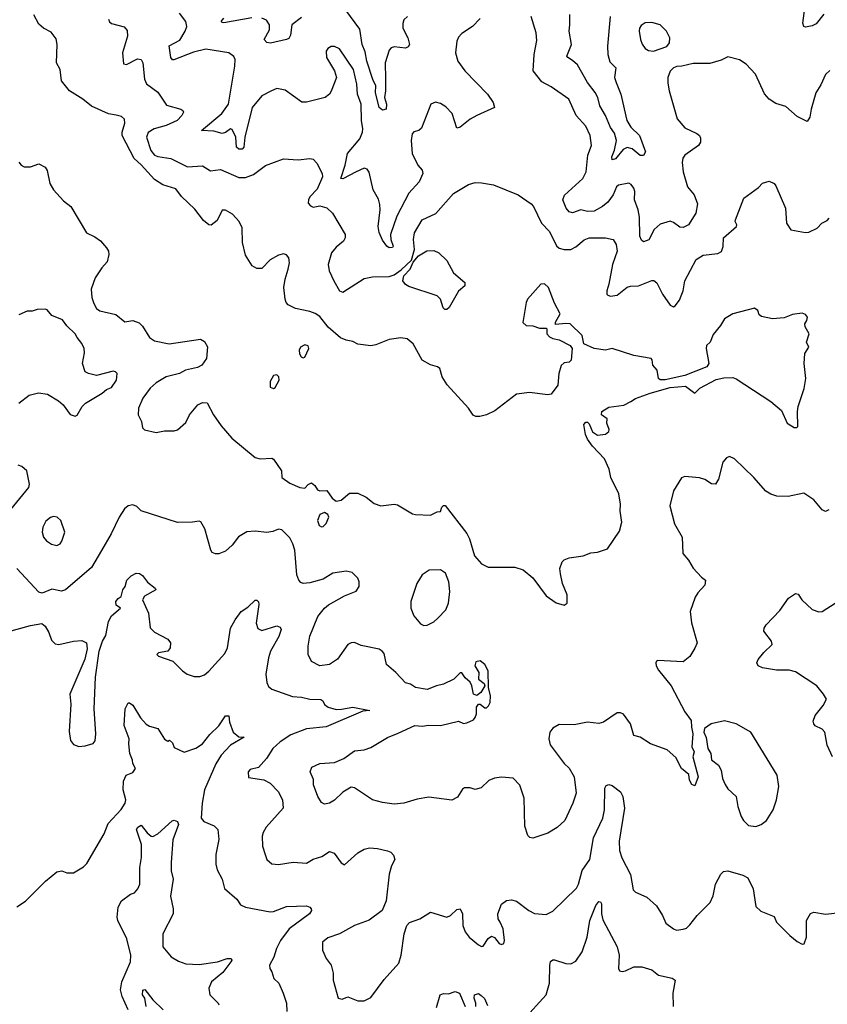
# Model space of a CAD drawing. Extents: x 2133461 to 2293071, y 753526 to 916327.
# Tile 214 of 256: x 2180820 to 2185707, y 847568 to 853525. Entities that reach past the tile are written whole.
import ezdxf

# ---------------------------------------------------------------- set-up
doc = ezdxf.new("R2010")
doc.units = 0

msp = doc.modelspace()

# ---------------------------------------------------------------- linework, layer by layer
at = {"layer": '0CON10XD'}
for points in [[(2183165.8, 853545), (2183144.2, 853525), (2183137.3, 853502.7), (2183138.9, 853475), (2183167.8, 853415), (2183177.5, 853375), (2183169.6, 853360.4), (2183155, 853352.5), (2183085, 853360.4), (2183067.1, 853355), (2183055, 853341.9), (2183032.1, 853265), (2183032.2, 853167.8), (2183033.3, 853095), (2183027.6, 853055), (2183038.7, 853015), (2183037.9, 852985), (2183015, 852977.8), (2182995.4, 852995), (2182973.4, 853085), (2182975.5, 853125), (2182956.5, 853163.5), (2182920.5, 853275), (2182910.8, 853330.8), (2182891.2, 853375), (2182878.2, 853468.2), (2182793.5, 853583.5)], [(2185685, 853558.8), (2185639, 853501), (2185615, 853488.1), (2185575, 853479.2), (2185564.2, 853485), (2185558, 853505), (2185574.5, 853625)], [(2184115, 849983.3), (2184132.5, 849995), (2184133.3, 850045), (2184103.8, 850115), (2184091.7, 850171.7), (2184087.5, 850205), (2184102.5, 850245), (2184115, 850257.5), (2184145, 850270), (2184228.3, 850281.7), (2184275, 850300), (2184316.1, 850303.9), (2184376.1, 850323.9), (2184450, 850430), (2184464, 850485), (2184452.7, 850552.7), (2184456, 850595), (2184445.8, 850655.8), (2184395.8, 850755.8), (2184385.7, 850805), (2184359.3, 850869.3), (2184286.7, 850945), (2184255, 850986.7), (2184242.9, 851015), (2184233.6, 851076.4), (2184245, 851090), (2184255, 851090), (2184265, 851080), (2184285, 851032.5), (2184315, 851011.2), (2184365, 851018), (2184385, 851033.8), (2184387.5, 851045), (2184373.3, 851085), (2184375, 851110), (2184340, 851135), (2184342.5, 851155), (2184385, 851181.2), (2184475, 851193.8), (2184516.7, 851215), (2184545, 851233.8), (2184634.5, 851265.5), (2184755, 851299.1), (2184847.9, 851307.9), (2184905, 851266.7), (2184935, 851296.7), (2185035, 851348.8), (2185081.1, 851358.9), (2185135, 851360), (2185155, 851352.5), (2185365, 851215.8), (2185430.3, 851160.3), (2185464.1, 851084.1), (2185505, 851057.5), (2185521.7, 851058.3), (2185527.5, 851065), (2185526.2, 851155), (2185531.2, 851185), (2185565.7, 851294.3), (2185577.5, 851355), (2185565.8, 851445), (2185570, 851505), (2185593.8, 851545), (2185581.2, 851575), (2185597.5, 851625), (2185572.5, 851667.5), (2185570, 851685), (2185583.3, 851705), (2185586.7, 851725), (2185575, 851742.5), (2185555, 851748.8), (2185495, 851741.4), (2185445, 851721.4), (2185375, 851715.8), (2185309.3, 851729.3), (2185295, 851740), (2185286.4, 851766.4), (2185265, 851780), (2185135, 851745.8), (2185084, 851715), (2185060.8, 851675), (2185015, 851620), (2184997.1, 851575), (2184976.4, 851553.6), (2184973.3, 851535), (2184988.8, 851445), (2184976.7, 851425), (2184845, 851371.9), (2184725, 851345.7), (2184695, 851346.2), (2184684.2, 851354.2), (2184676.2, 851405), (2184650, 851435), (2184646.7, 851466.7), (2184640, 851475), (2184535, 851494.3), (2184405, 851536), (2184365, 851526.2), (2184296.1, 851536.1), (2184232.5, 851565), (2184222.5, 851615), (2184150, 851685), (2184125, 851688.2), (2184062.2, 851682.2), (2184061.4, 851695), (2184090.8, 851745), (2184055, 851810), (2184020, 851905), (2183995, 851926.7), (2183972.5, 851925), (2183893.3, 851835), (2183883.3, 851815), (2183863.4, 851693.4), (2183885, 851675.7), (2183925, 851672.5), (2183965, 851660), (2184005, 851660), (2184010, 851655), (2184009.2, 851625), (2184025, 851605.8), (2184045, 851595.8), (2184085, 851588.8), (2184150, 851555), (2184162.5, 851535), (2184156.7, 851465), (2184145, 851453.8), (2184115, 851450), (2184095.9, 851434.1), (2184081.2, 851385), (2184076.7, 851315), (2184035, 851260), (2184015, 851256.2), (2183905, 851269.2), (2183825, 851258.8), (2183695, 851158.8), (2183644.2, 851134.2), (2183604.3, 851124.3), (2183580, 851125), (2183563, 851133), (2183535.6, 851175.6), (2183405.9, 851315.9), (2183376.7, 851365), (2183362.5, 851415), (2183347.5, 851425), (2183305, 851436.9), (2183254.5, 851464.5), (2183200.8, 851565), (2183165, 851594), (2183125, 851600), (2183055, 851590), (2182975, 851557.5), (2182945, 851551.4), (2182865, 851561.4), (2182835, 851578.6), (2182795, 851585.8), (2182760.2, 851600.2), (2182685.3, 851665.3), (2182635, 851728.9), (2182607.9, 851747.9), (2182575, 851760.4), (2182487.9, 851777.9), (2182445, 851800.8), (2182432.5, 851815), (2182426, 851835), (2182418.8, 851905), (2182426, 851955), (2182444, 852015), (2182452, 852055), (2182448.8, 852085), (2182435, 852103.3), (2182415, 852108.8), (2182385, 852100), (2182335, 852073.3), (2182285, 852020), (2182255, 852020), (2182226.4, 852036.4), (2182185, 852100), (2182168.3, 852178.3), (2182165.9, 852265.9), (2182146.7, 852305), (2182107.9, 852347.9), (2182065, 852373.3), (2182045, 852373.3), (2182015, 852310), (2181978.3, 852281.7), (2181965, 852283.3), (2181930.9, 852310.9), (2181879.8, 852379.8), (2181798, 852455), (2181765, 852501.2), (2181685, 852526.2), (2181635, 852558.2), (2181555, 852648.1), (2181512.7, 852685), (2181440.3, 852825), (2181439.5, 852845), (2181455, 852900), (2181453, 852923), (2181435, 852939.2), (2181403.1, 852946.9), (2181356.8, 852956.8), (2181255, 853001.9), (2181201.4, 853045), (2181120, 853095), (2181072, 853155), (2181064.2, 853225), (2181042.9, 853265), (2181045.6, 853375), (2181039.7, 853409.7), (2181010.3, 853450.3), (2180964.3, 853474.3), (2180935, 853498.8), (2180906, 853555)], [(2181357.7, 853527.7), (2181362.7, 853512.7), (2181375, 853503.3), (2181451.7, 853481.7), (2181470.5, 853460.5), (2181471.9, 853425), (2181440.7, 853325), (2181447.9, 853257.9), (2181465, 853254.5), (2181532.4, 853287.6), (2181555, 853284), (2181565.4, 853265.4), (2181574.7, 853164.7), (2181587.2, 853137.2), (2181655, 853087.5), (2181707.4, 853007.4), (2181794.1, 852984.1), (2181807.5, 852975), (2181810, 852965), (2181801.2, 852945), (2181772, 852915), (2181705.7, 852884.3), (2181632.9, 852865), (2181597.5, 852842.5), (2181586.7, 852815), (2181613.1, 852733.1), (2181635, 852706.2), (2181655, 852698.2), (2181735, 852686.4), (2181835, 852634.4), (2181925, 852642), (2181975, 852611.9), (2182035, 852619.1), (2182145, 852570.9), (2182185, 852570.9), (2182235, 852588.6), (2182307.7, 852642.3), (2182415, 852683.5), (2182505, 852676.5), (2182575, 852685.5), (2182595, 852681.9), (2182617.8, 852657.8), (2182650, 852595), (2182652, 852575), (2182620.1, 852499.9), (2182575, 852454.4), (2182566.2, 852435), (2182565.5, 852415.5), (2182578.7, 852398.7), (2182595, 852391.4), (2182635, 852399.2), (2182677.6, 852387.6), (2182713.1, 852355), (2182789.2, 852225), (2182790, 852205), (2182779.2, 852185), (2182735, 852149.2), (2182707.1, 852115), (2182685.6, 852045), (2182692.5, 852005), (2182720, 851945), (2182755.7, 851885.7), (2182775, 851877.5), (2182905, 851960), (2182955, 851970), (2183055, 851971.4), (2183085, 851981.9), (2183128.2, 852011.8), (2183189.6, 852070.4), (2183209, 852135), (2183203.1, 852195), (2183208.8, 852235), (2183254.4, 852315), (2183337, 852353), (2183445.4, 852474.6), (2183535, 852528.6), (2183575, 852539.4), (2183615, 852538.9), (2183685.7, 852525.7), (2183835, 852466), (2183915, 852411.5), (2183928.9, 852395), (2183976.1, 852295), (2184025, 852243.5), (2184067.2, 852157.2), (2184085, 852143.6), (2184115, 852135.4), (2184155.4, 852134.6), (2184185, 852150.8), (2184235, 852194), (2184265, 852205.7), (2184365, 852205.8), (2184410, 852195), (2184428, 852165), (2184434.3, 852125), (2184406.1, 852043.9), (2184385.5, 851924.5), (2184372.7, 851885), (2184372.2, 851865), (2184377.9, 851857.9), (2184395, 851853.1), (2184435, 851858), (2184495, 851907.1), (2184515, 851913.5), (2184565, 851914.4), (2184645, 851948.1), (2184657.2, 851947.2), (2184675, 851934.2), (2184710, 851865), (2184755, 851798.8), (2184775, 851787.5), (2184785.9, 851794.1), (2184811.4, 851828.6), (2184822.5, 851855), (2184834, 851885), (2184844, 851945), (2184914, 852075), (2184955, 852100), (2185045, 852110), (2185066.5, 852123.5), (2185076.5, 852153.5), (2185078.5, 852205), (2185156.7, 852275), (2185160, 852285), (2185150, 852305), (2185152, 852315), (2185202, 852445), (2185290.6, 852509.4), (2185315, 852537.1), (2185355, 852548.8), (2185384.1, 852534.1), (2185395, 852520), (2185454.2, 852385), (2185460, 852295), (2185485, 852253.8), (2185575, 852237.5), (2185595, 852240), (2185645, 852263.3), (2185672.5, 852295), (2185705, 852310), (2185717.1, 852325)], [(2183606.8, 853533.2), (2183558.8, 853485), (2183495, 853441.2), (2183475, 853420), (2183464, 853395), (2183455.8, 853325), (2183471.4, 853275), (2183512.9, 853215), (2183651.2, 853075), (2183684.2, 853024.2), (2183693.3, 852995), (2183585, 852946), (2183545, 852923.8), (2183485.5, 852874.5), (2183465, 852870), (2183437.4, 852957.4), (2183397.5, 852997.5), (2183365, 853018), (2183335, 853026.2), (2183306.7, 853015), (2183250.9, 852869.1), (2183235.7, 852854.3), (2183205, 852847.5), (2183194.5, 852835.5), (2183189.1, 852795), (2183195.3, 852715.3), (2183228.9, 852645), (2183255.5, 852615), (2183259.6, 852595), (2183237.7, 852545), (2183175, 852475.5), (2183102.7, 852337.3), (2183062.9, 852225), (2183064.5, 852194.5), (2183079.4, 852155), (2183075, 852146.2), (2183055, 852144.4), (2183041.2, 852155), (2183015, 852191.4), (2182995, 852237.5), (2182989.4, 852275), (2183000.9, 852375), (2182998.2, 852408.2), (2182990.3, 852440.3), (2182957.5, 852495), (2182935, 852603.3), (2182921.3, 852621.3), (2182905, 852627.8), (2182855.7, 852604.3), (2182775, 852562.9), (2182763.5, 852565), (2182789.3, 852645), (2182803.9, 852715), (2182877.1, 852805), (2182893.8, 852845), (2182895.3, 852865.3), (2182887.8, 852915), (2182885.8, 853015), (2182863.6, 853075), (2182859.6, 853135), (2182838.5, 853225), (2182755, 853350), (2182725, 853364.2), (2182705, 853362.5), (2182685, 853351.2), (2182674, 853335), (2182677, 853297), (2182724, 853215), (2182735.8, 853175), (2182705, 853092.5), (2182693.3, 853075), (2182667.5, 853055), (2182555, 853026.2), (2182526.4, 853026.4), (2182425, 853100), (2182375, 853108.8), (2182342.5, 853095), (2182285, 853063.8), (2182225.6, 852995), (2182181.3, 852815), (2182176.2, 852755), (2182165, 852742.5), (2182145, 852741.5), (2182131.1, 852755), (2182126.9, 852815), (2182105, 852862), (2182095, 852864.2), (2182065, 852842.9), (2182045, 852837.1), (2181995, 852851.4), (2181920, 852855), (2182042.6, 852957.4), (2182083.3, 853015), (2182120.5, 853245), (2182122.5, 853285), (2182115, 853303.3), (2182085, 853324.2), (2181945, 853347.1), (2181871.5, 853328.5), (2181751.9, 853281.9), (2181743.4, 853283.4), (2181735, 853296.7), (2181723.4, 853366.6), (2181788.4, 853401.6), (2181821.5, 853455), (2181830, 853485), (2181824.5, 853514.5), (2181785.7, 853565)], [(2182223.9, 853536.1), (2182055, 853507.3), (2182045, 853507.5), (2182038.6, 853515), (2182054.7, 853535.3)], [(2182525, 853539.6), (2182465.5, 853495), (2182457.9, 853432.1), (2182447.5, 853412.5), (2182435, 853404.6), (2182336.8, 853383.2), (2182315, 853387), (2182299.8, 853405), (2182330.9, 853465), (2182330.3, 853495), (2182312.7, 853522.7), (2182285.2, 853535.2)], [(2185722.3, 853217.7), (2185695.9, 853194.1), (2185667.9, 853132.1), (2185636.8, 853083.2), (2185608.1, 852985), (2185601.4, 852935), (2185585, 852908.8), (2185525, 852940), (2185455, 853000.8), (2185395, 853019.2), (2185354, 853045), (2185327.2, 853077.2), (2185272.5, 853195), (2185215, 853256.2), (2185175, 853283.3), (2185105, 853300), (2185065, 853280), (2184995, 853261.2), (2184895, 853260), (2184826.1, 853243.9), (2184797, 853243), (2184775, 853233.3), (2184756, 853214), (2184741.2, 853175), (2184742.3, 853142.3), (2184750, 853095), (2184798.6, 852925), (2184845, 852870.8), (2184917, 852837), (2184932.5, 852825), (2184939.3, 852809.3), (2184940, 852785), (2184926.7, 852765), (2184843.8, 852705), (2184832.4, 852687.6), (2184827.9, 852662.1), (2184834.6, 852605), (2184860, 852515), (2184901.1, 852465), (2184920.6, 852410.6), (2184911.8, 852355), (2184865.6, 852285), (2184835, 852267.8), (2184815, 852270), (2184775, 852298.6), (2184755, 852305.8), (2184695, 852287.8), (2184658.2, 852255), (2184627.1, 852192.9), (2184595, 852182.2), (2184582.4, 852192.4), (2184572.6, 852215), (2184569.7, 852329.7), (2184561.5, 852375), (2184539.4, 852435), (2184541.9, 852485), (2184535, 852506.2), (2184518.7, 852528.7), (2184505, 852535.7), (2184443.8, 852525), (2184430, 852515), (2184410, 852465), (2184378.5, 852421.5), (2184345.3, 852394.7), (2184295, 852366.2), (2184255.4, 852365.4), (2184215, 852374.5), (2184165, 852356.2), (2184145, 852363.5), (2184126.2, 852385), (2184106.2, 852435), (2184116.9, 852463.1), (2184228.1, 852565), (2184247.9, 852605), (2184258.1, 852705), (2184279.4, 852765), (2184271.4, 852825), (2184245, 852881.2), (2184186.2, 852945), (2184142, 853045), (2184035, 853120), (2183979.7, 853149.7), (2183926, 853215), (2183932.5, 853315), (2183949.7, 853400.3), (2183944.2, 853445.8), (2183914.5, 853544.5)], [(2184392.5, 853545), (2184376.1, 853365), (2184377.7, 853315), (2184390.7, 853270.7), (2184426.9, 853235), (2184419.2, 853175), (2184428, 853145), (2184457.6, 853075), (2184492.9, 852915), (2184518.4, 852875), (2184571.1, 852825), (2184605.8, 852725), (2184595, 852703.6), (2184575, 852703.6), (2184525, 852744.6), (2184495, 852752.8), (2184470.5, 852739.5), (2184425, 852682.7), (2184405, 852678), (2184401.8, 852695), (2184419.1, 852735), (2184431.5, 852795), (2184418, 852838), (2184394, 852874), (2184365.3, 852945), (2184330.8, 853005), (2184318.7, 853055), (2184302.5, 853085), (2184256.3, 853146.3), (2184195, 853251.5), (2184165, 853278.9), (2184135.7, 853295.7), (2184130.8, 853305), (2184159.1, 853375), (2184144.7, 853455), (2184148.5, 853495), (2184147.6, 853557.6)], [(2184655, 853334.5), (2184735.8, 853364.2), (2184752, 853385), (2184754.2, 853415), (2184734.2, 853455), (2184694.5, 853494.5), (2184645, 853507.5), (2184605, 853505.8), (2184580.3, 853489.7), (2184570.8, 853475), (2184568.1, 853455), (2184575.4, 853405), (2184586.4, 853376.4), (2184605, 853351.5), (2184625, 853339.1), (2184655, 853334.5)], [(2180813.6, 852663.6), (2180828.8, 852645), (2180845.7, 852635.7), (2180884.3, 852635.7), (2180935, 852652.5), (2180972.9, 852632.9), (2180986.4, 852613.6), (2181001.2, 852535), (2181025, 852496.2), (2181085, 852429.2), (2181128.6, 852395), (2181223.3, 852235), (2181275, 852211.2), (2181307.9, 852187.9), (2181345.6, 852145.6), (2181356, 852125), (2181359.2, 852105), (2181349.1, 852060.9), (2181316.7, 852025), (2181276, 851964), (2181252.5, 851895), (2181255.6, 851845), (2181267.4, 851807.4), (2181285, 851778), (2181305, 851762.9), (2181400.7, 851740.7), (2181455, 851698), (2181505, 851706.2), (2181542.1, 851692.1), (2181561.7, 851671.7), (2181605, 851602.5), (2181635, 851581.4), (2181725, 851564.2), (2181913, 851593), (2181937.7, 851577.7), (2181956, 851546), (2181950, 851475), (2181922.5, 851435), (2181895, 851421.2), (2181822.5, 851405), (2181787.5, 851385), (2181705, 851364.5), (2181645, 851328.9), (2181609.4, 851295), (2181564.5, 851235.5), (2181538.8, 851175), (2181536.2, 851135), (2181556.2, 851095), (2181563.3, 851055), (2181574, 851044), (2181645, 851027.5), (2181695, 851038), (2181755, 851038), (2181775, 851044), (2181825, 851087.5), (2181846.2, 851135), (2181896.7, 851195), (2181925, 851210), (2181955, 851206.7), (2181993.3, 851135), (2182038.3, 851068.3), (2182103, 850993), (2182245, 850876.7), (2182275, 850868.8), (2182345, 850873.3), (2182355, 850866.7), (2182403.3, 850795), (2182406.7, 850755), (2182455, 850721.2), (2182515, 850694.2), (2182545, 850691.2), (2182565, 850712.5), (2182585, 850722.5), (2182605, 850707.5), (2182620.9, 850680.9), (2182635.8, 850675.8), (2182677.5, 850677.5), (2182710.5, 850630.5), (2182735, 850612.5), (2182765, 850617.5), (2182815, 850660), (2182865, 850660), (2182915.5, 850635.5), (2182965, 850598.1), (2183005, 850584), (2183085, 850593.3), (2183105, 850590), (2183196.4, 850536.4), (2183215, 850531.2), (2183305, 850526.7), (2183345, 850547.5), (2183365, 850550), (2183374.2, 850575.8), (2183385, 850586.7), (2183395, 850586.7), (2183525, 850417.5), (2183541.2, 850385), (2183572.3, 850282.3), (2183615, 850232.5), (2183655, 850213.3), (2183815, 850212.5), (2183867, 850197), (2183925, 850147.5), (2184005, 850040), (2184066.4, 849996.4), (2184115, 849983.3)], [(2183405, 851771.9), (2183392.2, 851772.2), (2183381.3, 851781.3), (2183365.6, 851835), (2183346, 851855), (2183175, 851911.8), (2183153.5, 851923.5), (2183138.6, 851945), (2183144.5, 851975.5), (2183181.6, 852015), (2183201.1, 852058.9), (2183233.6, 852096.4), (2183283.3, 852126.7), (2183325, 852128.5), (2183355.2, 852115.2), (2183405, 852067.9), (2183444.8, 851994.8), (2183512.5, 851935), (2183514, 851915), (2183475, 851882.5), (2183418.9, 851785), (2183405, 851771.9)], [(2180815, 851205.8), (2180876.2, 851253.8), (2180932.9, 851267.1), (2180988.8, 851258.8), (2181055, 851219.2), (2181081.8, 851195), (2181125, 851137.5), (2181155, 851126), (2181168.1, 851131.9), (2181197.1, 851185), (2181217.1, 851205), (2181318.1, 851265), (2181345, 851287.5), (2181375, 851299.4), (2181405.6, 851345), (2181410, 851385), (2181400, 851395), (2181385, 851398.1), (2181285, 851373.1), (2181235, 851384.3), (2181216.7, 851395), (2181198.8, 851445), (2181210.8, 851509.2), (2181210, 851535), (2181195.6, 851565.6), (2181167.5, 851602.5), (2181156, 851625), (2181104, 851674), (2181079.6, 851709.6), (2181015, 851736.2), (2180985, 851770), (2180973, 851773), (2180925, 851771.2), (2180895, 851761.2), (2180865, 851762.5), (2180815, 851738.8)], [(2182535, 851480), (2182545, 851483.3), (2182569.4, 851535), (2182565, 851551.2), (2182545, 851558.1), (2182518, 851545), (2182510.8, 851525), (2182513, 851503), (2182523.3, 851485), (2182535, 851480)], [(2182355, 851294), (2182365, 851300), (2182390, 851345), (2182387.5, 851365), (2182375, 851376.7), (2182355, 851372.5), (2182334.4, 851335.6), (2182335, 851302.5), (2182355, 851294)], [(2180711.5, 850495), (2180874.4, 850695), (2180878.6, 850715), (2180862.5, 850795), (2180832.3, 850822.3), (2180810.5, 850830.5)], [(2185402, 850642), (2185365, 850653.8), (2185335, 850673.3), (2185261.2, 850755), (2185145, 850868.8), (2185115, 850883.3), (2185096.1, 850873.9), (2185075, 850847.5), (2185048.8, 850745), (2185030, 850715), (2185005, 850716.7), (2184965, 850743.8), (2184934.1, 850754.1), (2184845, 850761.2), (2184825, 850752.5), (2184776.7, 850675), (2184754.2, 850585), (2184782.2, 850475), (2184828.6, 850395), (2184832.9, 850295), (2184866, 850255), (2184895, 850206.7), (2184945, 850152.5), (2184970, 850135), (2184966.1, 850103.9), (2184922.6, 850057.4), (2184907.8, 850032.2), (2184877.2, 849945), (2184885.3, 849875.3), (2184919.2, 849755), (2184905, 849722.5), (2184875, 849673.1), (2184835, 849639.4), (2184682, 849648), (2184672.5, 849645), (2184668.8, 849635), (2184671.4, 849615), (2184685, 849588.8), (2184761.2, 849495), (2184845, 849337.5), (2184882.5, 849285), (2184883.8, 849245), (2184893.3, 849205), (2184886.4, 849126.4), (2184900, 849095), (2184893.3, 849065), (2184926, 848945), (2184905, 848890), (2184887, 848897), (2184873.3, 848925), (2184868.3, 848958.3), (2184823.3, 848995), (2184790.5, 849060.5), (2184737.3, 849107.3), (2184637.5, 849145), (2184575, 849184), (2184535, 849194.2), (2184515.6, 849265.6), (2184473.2, 849323.2), (2184455, 849332), (2184435, 849332), (2184352.5, 849275), (2184323.6, 849266.4), (2184255, 849274.2), (2184175, 849260), (2184085, 849262), (2184045, 849238.8), (2184027.5, 849215), (2184020.6, 849175), (2184028.7, 849138.7), (2184115, 849024.2), (2184145, 848996), (2184175.7, 848945), (2184186.5, 848845), (2184167.5, 848785), (2184118.9, 848681.1), (2184072.6, 848637.4), (2184015.5, 848604.5), (2183925, 848572.5), (2183907.3, 848577.3), (2183895, 848590), (2183876, 848645), (2183872, 848815), (2183845, 848893.8), (2183806.6, 848936.6), (2183735, 848941.9), (2183693, 848937), (2183658.8, 848921.2), (2183612.5, 848877.5), (2183575, 848867.5), (2183545, 848878.8), (2183511.2, 848878.8), (2183499.7, 848870.3), (2183468.3, 848821.7), (2183435, 848803.3), (2183295, 848820.8), (2183225, 848810), (2183144.1, 848784.1), (2183085, 848779.2), (2183015, 848789.2), (2182955, 848806), (2182845, 848878), (2182825, 848881.2), (2182775, 848852.5), (2182725, 848802.9), (2182695, 848784.3), (2182665, 848780), (2182645, 848790), (2182624.5, 848824.5), (2182597.5, 848895), (2182597.9, 848927.9), (2182577.5, 848975), (2182587.3, 849002.7), (2182635.8, 849024.2), (2182725, 849030.8), (2182780, 849055), (2182845, 849102), (2182905, 849108.6), (2182945, 849121.9), (2183045, 849182.9), (2183110.6, 849209.4), (2183210, 849255), (2183255, 849250), (2183295, 849256.9), (2183365, 849255.7), (2183475, 849282), (2183505, 849268), (2183525, 849271.2), (2183565, 849290), (2183575, 849303.8), (2183584.4, 849325.6), (2183584.5, 849365.5), (2183595, 849384), (2183605, 849384.2), (2183635, 849362), (2183645, 849362), (2183656.8, 849373.2), (2183666, 849395), (2183668, 849435), (2183656.7, 849485), (2183654.2, 849585), (2183634, 849625), (2183605, 849645.4), (2183580.5, 849639.5), (2183573.8, 849615), (2183597.8, 849575), (2183595.8, 849535), (2183629.2, 849509.2), (2183633.3, 849495), (2183609.2, 849455), (2183585, 849437.5), (2183566.2, 849445), (2183555.6, 849495), (2183545, 849516.7), (2183515, 849543.3), (2183495, 849573.3), (2183485, 849573.3), (2183447.5, 849535), (2183385, 849504.2), (2183342.5, 849495), (2183285, 849472.2), (2183215, 849485.7), (2183184.3, 849504.3), (2183153.6, 849513.6), (2183095, 849576), (2183040, 849625), (2183025, 849690), (2183012.5, 849705), (2182995, 849716), (2182885, 849740), (2182845, 849756.9), (2182825, 849755.6), (2182804.6, 849745.4), (2182742.7, 849657.3), (2182695, 849623.1), (2182635, 849616.2), (2182585, 849641.9), (2182565.5, 849685), (2182564.4, 849734.4), (2182575.6, 849795), (2182624.4, 849915), (2182664.5, 849965), (2182688.6, 849985), (2182785, 850039.3), (2182855, 850068.6), (2182874, 850095), (2182873.8, 850125), (2182865, 850146.7), (2182830.5, 850180.5), (2182795, 850188.8), (2182715, 850176.5), (2182655, 850140.5), (2182575, 850118.1), (2182535, 850114.2), (2182521.2, 850121.2), (2182508.8, 850135), (2182497.3, 850167.3), (2182484.4, 850315), (2182473.1, 850355), (2182455, 850391.2), (2182405, 850438.6), (2182385, 850442.9), (2182351.3, 850428.7), (2182315, 850422.2), (2182245, 850431.4), (2182195, 850425.8), (2182143.8, 850396.2), (2182105, 850346.9), (2182065, 850310), (2182025, 850293.3), (2182005, 850293.3), (2181985, 850302.5), (2181976.1, 850316.1), (2181939.2, 850445), (2181915, 850487.5), (2181905, 850492), (2181865, 850484.3), (2181773.9, 850483.9), (2181555, 850554.2), (2181529.1, 850579.1), (2181505, 850590), (2181475.8, 850584.2), (2181454.2, 850565.8), (2181421.2, 850515), (2181373.8, 850415), (2181315, 850313.8), (2181255, 850210), (2181095.8, 850075), (2181072.6, 850067.4), (2181015, 850080.5), (2180955, 850055.8), (2180935, 850062), (2180802.2, 850205)], [(2185715, 850560), (2185695, 850550), (2185675, 850560), (2185625, 850620), (2185565, 850660), (2185468.8, 850641.2), (2185402, 850642)], [(2182645, 850456.2), (2182655, 850458.8), (2182675, 850476.7), (2182691.2, 850515), (2182685, 850532.5), (2182665, 850543.3), (2182635, 850531.2), (2182621.9, 850495), (2182632, 850465), (2182645, 850456.2)], [(2181045, 850344.2), (2181063.8, 850355), (2181075, 850371.2), (2181092.9, 850425), (2181069.2, 850495), (2181046.7, 850515), (2181025, 850518.6), (2181005, 850512.5), (2180978.7, 850491.3), (2180959.2, 850455), (2180956, 850425), (2180964, 850395), (2180981.3, 850371.3), (2181012.1, 850352.1), (2181045, 850344.2)], [(2180745, 849821.8), (2180885, 849860.4), (2180952.9, 849872.9), (2180974.2, 849855), (2180996.8, 849816.8), (2181011.7, 849771.7), (2181035, 849748.8), (2181055.9, 849745.9), (2181145.8, 849765.8), (2181195, 849770), (2181223.3, 849755), (2181228.3, 849718.3), (2181213.9, 849656.1), (2181122, 849445), (2181128.8, 849385), (2181118.3, 849218.3), (2181126.2, 849165), (2181145, 849140), (2181178.3, 849128.3), (2181215, 849132.5), (2181265, 849146), (2181277.2, 849162.8), (2181280, 849205), (2181269.4, 849355), (2181278.1, 849548.1), (2181300, 849705), (2181320, 849765), (2181340.5, 849799.5), (2181356.7, 849885), (2181375, 849918), (2181430, 849965), (2181402.7, 849982.7), (2181401.4, 850005), (2181415, 850023.8), (2181433.8, 850036.2), (2181443.8, 850075), (2181458.8, 850095), (2181468.6, 850135), (2181495, 850160.8), (2181525, 850175.8), (2181545, 850174.2), (2181563.4, 850163.4), (2181592.9, 850122.9), (2181640, 850085), (2181643.3, 850075), (2181575, 850036.9), (2181561.9, 850015), (2181599.4, 849935), (2181609.2, 849845), (2181635, 849820), (2181716.8, 849776.8), (2181732.9, 849755), (2181731.1, 849725), (2181716.2, 849703.8), (2181660, 849695), (2181650, 849685), (2181660, 849675), (2181746.7, 849645), (2181803.8, 849585), (2181833.3, 849565), (2181875, 849550.8), (2181909.1, 849550.9), (2181937.6, 849562.4), (2181965, 849584.2), (2182060.3, 849689.7), (2182077.1, 849725), (2182095.5, 849844.5), (2182122.5, 849895), (2182160, 849945), (2182199.5, 849970.5), (2182245, 850013.3), (2182255, 850013.3), (2182264, 850004), (2182266.7, 849986.7), (2182250, 849875), (2182260.9, 849840.9), (2182285, 849829.2), (2182375, 849857.3), (2182395, 849850.6), (2182402.3, 849835), (2182387.4, 849792.6), (2182337.1, 849705), (2182324.5, 849665), (2182309.5, 849565), (2182314.3, 849515), (2182325, 849490), (2182345, 849474), (2182470.9, 849430.9), (2182525, 849426.9), (2182575, 849414.4), (2182642.3, 849412.3), (2182654.1, 849404.1), (2182665, 849381.2), (2182686.7, 849365), (2182735, 849352.5), (2182766.2, 849353.8), (2182835, 849365.4), (2182937.5, 849345), (2182895, 849341.2), (2182675, 849246.6), (2182555, 849234.6), (2182460.9, 849199.1), (2182395, 849156.9), (2182350.8, 849115), (2182313.8, 849055), (2182265, 849001.2), (2182215, 848988.1), (2182202.5, 848975), (2182205, 848940), (2182296.5, 848926.5), (2182335.5, 848905.5), (2182384.2, 848855), (2182409.2, 848805), (2182414, 848755), (2182310.2, 848639.8), (2182292, 848608), (2182286.4, 848585), (2182289.4, 848525), (2182304.4, 848475), (2182316, 848445), (2182345, 848418), (2182385, 848414.4), (2182475, 848428.6), (2182555, 848421.9), (2182595, 848445.4), (2182648.3, 848461.7), (2182695, 848493.1), (2182722, 848482), (2182765, 848423.3), (2182785, 848411.2), (2182866.2, 848485), (2182905, 848506.2), (2182936.1, 848513.9), (2182985, 848510), (2183045, 848496), (2183065, 848488.8), (2183081.2, 848471.2), (2183088.6, 848445), (2183069.5, 848405), (2183055.4, 848354.6), (2183036.4, 848193.6), (2183012.5, 848135), (2182935, 848076.7), (2182845, 848045.8), (2182755, 847994.2), (2182685, 847970.8), (2182651.2, 847945), (2182651.4, 847895), (2182674.2, 847845), (2182704.2, 847805), (2182717, 847757), (2182716.7, 847715), (2182747.5, 847605), (2182770.7, 847599.3), (2182805, 847612.5), (2182865, 847588.8), (2182905, 847588.8), (2182945, 847610), (2183025, 847718.8), (2183113.2, 847816.8), (2183128.9, 847865), (2183146, 847995), (2183161.2, 848045), (2183177.7, 848062.3), (2183240, 848085), (2183305, 848126), (2183405, 848096.2), (2183425.6, 848104.4), (2183465, 848141.2), (2183485, 848146.7), (2183498.6, 848115), (2183500.6, 848045), (2183515, 848006), (2183540, 847975), (2183595, 847927.5), (2183615, 847917.1), (2183625, 847919.2), (2183655, 847966.2), (2183675, 847980), (2183692.7, 847972.7), (2183721.2, 847935), (2183735, 847930), (2183748.8, 847935), (2183752.5, 847955), (2183744.3, 848025), (2183727.5, 848065), (2183715.8, 848085.8), (2183712.9, 848115), (2183735, 848173.3), (2183764.5, 848195.5), (2183795, 848200), (2183825, 848192.5), (2183900, 848135), (2183935, 848116.7), (2184005, 848112.2), (2184045, 848130.8), (2184189.3, 848270.7), (2184201.5, 848295), (2184222.6, 848377.4), (2184270, 848445), (2184291.2, 848575), (2184348.1, 848695), (2184358.2, 848745), (2184360.6, 848875), (2184368.8, 848891.2), (2184385, 848897.1), (2184405, 848891.8), (2184454.5, 848854.5), (2184469.5, 848825), (2184479.5, 848755), (2184446.8, 848555), (2184449.2, 848499.2), (2184463.8, 848455), (2184516.1, 848353.9), (2184531.7, 848261.7), (2184545, 848247.5), (2184615, 848216.2), (2184673.2, 848163.2), (2184710, 848105), (2184729.5, 848059.5), (2184775, 848024), (2184795, 848016), (2184835, 848022), (2184855, 848028.8), (2184875, 848048), (2184918.6, 848105), (2184998.1, 848185), (2185016.4, 848225), (2185030.9, 848295), (2185061.4, 848355), (2185078.3, 848371.7), (2185104.2, 848375.8), (2185195, 848349.5), (2185225, 848334.3), (2185257.2, 848267.2), (2185275, 848160), (2185305, 848132.5), (2185385, 848100), (2185400, 848065), (2185478.8, 847985), (2185525, 847947.5), (2185555, 847932.5), (2185567, 847933), (2185580, 847975), (2185581.2, 848075), (2185605, 848117.5), (2185625, 848126.2), (2185695, 848113.3), (2185785, 848123.3)], [(2183265, 849860.8), (2183285, 849862.5), (2183325, 849882), (2183350, 849905), (2183397.5, 849955), (2183413.8, 849995), (2183422.3, 850065), (2183416.9, 850125), (2183396.3, 850176.3), (2183365, 850197.5), (2183297.5, 850195), (2183255, 850165.8), (2183222.5, 850115), (2183186.7, 850005), (2183186.9, 849965), (2183205, 849918), (2183245, 849870.8), (2183265, 849860.8)], [(2185738.6, 849065), (2185706, 849135), (2185692, 849215), (2185675, 849232), (2185633.3, 849253.3), (2185624.2, 849265), (2185621.7, 849281.7), (2185632.5, 849315), (2185680.8, 849375), (2185701.2, 849415), (2185684.2, 849444.2), (2185643.3, 849495), (2185515, 849580.5), (2185475, 849590.5), (2185399.3, 849589.3), (2185314.5, 849604.5), (2185287.5, 849615), (2185280, 849635), (2185288, 849655), (2185322.4, 849697.6), (2185373.8, 849745), (2185368.8, 849765), (2185323.1, 849825), (2185324.5, 849844.5), (2185336, 849865), (2185419.7, 849950.3), (2185472.3, 850025), (2185515, 850054.6), (2185529.3, 850049.3), (2185552.5, 850015), (2185615, 849957.8), (2185655, 849943.3), (2185675, 849945.6), (2185754, 849996)], [(2180802.3, 848157.7), (2180855, 848191.2), (2180975, 848313.8), (2181045, 848368.8), (2181073.6, 848376.4), (2181105, 848363.3), (2181145, 848363.3), (2181205, 848400), (2181225, 848420), (2181331.3, 848598.7), (2181355, 848661.2), (2181432.8, 848747.2), (2181457.8, 848785), (2181462.2, 848805), (2181446.7, 848865), (2181448.3, 848918.3), (2181463.8, 848955), (2181505, 848971.2), (2181521.2, 848995), (2181504.3, 849025), (2181502.5, 849045), (2181486.2, 849085), (2181479.5, 849145), (2181482.5, 849175), (2181452.5, 849255), (2181458, 849355), (2181475, 849391.2), (2181485, 849392), (2181505, 849377.5), (2181551.3, 849301.3), (2181585, 849263.3), (2181605, 849250), (2181655, 849236.7), (2181695, 849172.5), (2181715, 849160), (2181727, 849167), (2181745, 849150), (2181755, 849122.5), (2181815, 849093.3), (2181885, 849118), (2181925, 849144), (2181970, 849200), (2182025, 849252.9), (2182065, 849312.9), (2182084.1, 849314.1), (2182089.1, 849275), (2182110.6, 849215), (2182145, 849187.1), (2182177.5, 849185), (2182095, 849136.4), (2182038.2, 849075), (2182006.2, 849023.8)], [(2185275, 848643.5), (2185306.2, 848655), (2185338.9, 848681.1), (2185378.6, 848745), (2185399.2, 848805), (2185412.5, 848885), (2185404, 848955), (2185244.1, 849214.1), (2185155.8, 849265.8), (2185085, 849283.8), (2185004, 849266), (2184963.3, 849236.7), (2184960, 849215), (2184973, 849183), (2184983.8, 849115), (2185001.2, 849085), (2185006.4, 849046.4), (2185048, 849015), (2185064.4, 848984.4), (2185071.9, 848935), (2185087.6, 848897.6), (2185105, 848872), (2185155.5, 848825.5), (2185164.3, 848765), (2185184.4, 848705), (2185199.3, 848679.3), (2185230.5, 848650.5), (2185275, 848643.5)], [(2182006.2, 849023.8), (2181938.4, 848865), (2181924.5, 848784.5), (2181918.6, 848695), (2181933.4, 848673.4), (2181997, 848647), (2182018.8, 848625), (2182024.2, 848565), (2182005.8, 848475), (2182005.8, 848415), (2182015, 848382.5), (2182044.3, 848324.3), (2182059.3, 848269.3), (2182134, 848205), (2182155, 848170), (2182185, 848156), (2182335, 848126.7), (2182355, 848128.9), (2182435, 848159.6), (2182555, 848164.2), (2182575, 848156.2), (2182583.8, 848145), (2182586, 848135), (2182572.5, 848115), (2182450.4, 848025), (2182397.7, 847955), (2182373.5, 847905), (2182356.8, 847853.2), (2182332, 847805), (2182333.8, 847785), (2182346.2, 847765), (2182356.7, 847725), (2182386.7, 847695), (2182413.3, 847635), (2182433.3, 847575), (2182436.7, 847525)], [(2181475.5, 847535), (2181440, 847615), (2181430.5, 847655), (2181436.9, 847705), (2181489.5, 847825), (2181491.1, 847865), (2181468.8, 847965), (2181413.1, 848075), (2181409.2, 848095), (2181415.6, 848155), (2181435, 848193.8), (2181490, 848235), (2181515, 848242.5), (2181535, 848267.5), (2181545.6, 848295), (2181546.6, 848395), (2181556.7, 848456.7), (2181555.8, 848535), (2181527.3, 848625), (2181535, 848640), (2181555, 848652.5), (2181591.4, 848605), (2181615, 848585.7), (2181625, 848584.3), (2181655, 848600.5), (2181741.4, 848678.6), (2181755, 848682), (2181775.4, 848675), (2181780, 848655), (2181746.1, 848563.9), (2181735.3, 848425.3), (2181736.5, 848376.5), (2181748.6, 848325), (2181733, 848223), (2181748.5, 848145), (2181748.5, 848115), (2181685.4, 847995), (2181685.6, 847915.6), (2181735.7, 847855.7), (2181779.7, 847829.7), (2181825, 847812.9), (2181905, 847809.4), (2182017.5, 847825), (2182075.9, 847845.9)], [(2183867, 847473), (2184004.5, 847625.5), (2184025.6, 847695), (2184026.8, 847803.2), (2184032.2, 847827.8), (2184045, 847838), (2184055, 847837.5), (2184125, 847814), (2184153.8, 847813.8), (2184185, 847829.2), (2184222.7, 847885), (2184253.4, 847975), (2184269.2, 848075), (2184305, 848165.7), (2184325, 848190.6), (2184335, 848187.5), (2184340, 848175), (2184339.6, 848115), (2184348.5, 848078.5), (2184435.4, 847915.4), (2184446.9, 847865), (2184444, 847784), (2184450, 847770), (2184465, 847766.2), (2184485, 847771.2), (2184535, 847794), (2184585, 847794), (2184645, 847776), (2184685, 847744.3), (2184767, 847727), (2184786.7, 847715), (2184771.2, 847635), (2184774, 847555)], [(2182075.9, 847845.9), (2182100, 847845), (2182103.3, 847835), (2182098, 847825), (2182049, 847761), (2181980.5, 847705), (2181964.4, 847665), (2181970, 847625), (2182021.2, 847575), (2182024, 847565)], [(2181584.7, 847555), (2181576.2, 847606.2), (2181563.5, 847625), (2181565, 847653.3), (2181577.7, 847657.7), (2181625.7, 847595.7), (2181688.6, 847535)], [(2183340.9, 847549.1), (2183364.2, 847625.8), (2183385, 847633.8), (2183415, 847630.8), (2183455, 847645.6), (2183480, 847635), (2183515.8, 847555)], [(2183579.4, 847555), (2183580, 847575), (2183568.8, 847605), (2183572.5, 847625), (2183595, 847633.3), (2183612.3, 847622.3), (2183632.3, 847602.3), (2183650, 847560)]]:
    msp.add_lwpolyline(points, dxfattribs=at)

doc.saveas('drawing.dxf')
